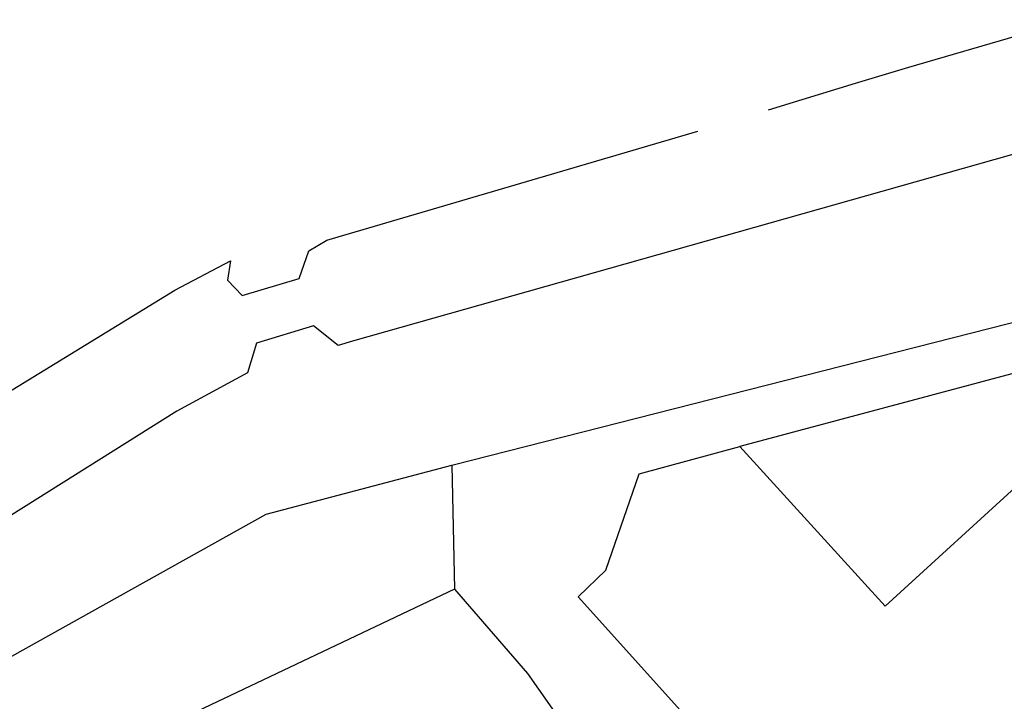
# Model space of a CAD drawing. Header units: millimetres. Extents: x 135944 to 142000, y 454200 to 456692.
# Tile 124 of 153: x 136946 to 137105, y 456576 to 456686. Entities that reach past the tile are written whole.
import ezdxf

# ---------------------------------------------------------------- set-up
doc = ezdxf.new("R2010")
doc.units = ezdxf.units.MM
doc.layers.add('TotaalGBKN2013X$0$Contouren', color=251, linetype='Continuous')

msp = doc.modelspace()

# ---------------------------------------------------------------- linework, layer by layer
at = {"layer": 'TotaalGBKN2013X$0$Contouren'}
for p, q in [((137089.88, 456678.11), (137116.25, 456685.81)), ((137081.29, 456675.54), (137089.88, 456678.11)), ((137072.69, 456672.91), (137081.29, 456675.54)), ((137067.23, 456671.24), (137072.69, 456672.91)), ((137131.2, 456670.95), (137000, 456633.82)), ((136995.84, 456650.17), (137055.81, 456667.81)), ((136992.94, 456648.43), (136995.84, 456650.17)), ((136991.37, 456643.95), (136992.94, 456648.43)), ((136971.27, 456642.05), (136980.28, 456646.83)), ((136980.28, 456646.83), (136979.78, 456643.7)), ((136979.78, 456643.7), (136982.16, 456641.18)), ((136982.16, 456641.18), (136991.37, 456643.95)), ((136940.48, 456623.22), (136971.27, 456642.05)), ((137016.05, 456613.75), (137118.73, 456639.93)), ((136993.68, 456636.29), (136984.44, 456633.51)), ((136997.68, 456633.13), (136993.68, 456636.29)), ((136984.44, 456633.51), (136983.01, 456628.68)), ((137000, 456633.82), (136997.68, 456633.13)), ((137111.34, 456629.8), (137062.6, 456616.78)), ((136983.01, 456628.68), (136971.61, 456622.48)), ((136971.61, 456622.48), (136935.75, 456600)), ((137086.1, 456590.98), (137119.18, 456621.24)), ((137046.31, 456612.35), (137062.6, 456616.78)), ((137062.6, 456616.78), (137086.1, 456590.98)), ((136986.01, 456605.84), (137016.05, 456613.75)), ((137016.05, 456613.75), (137016.49, 456593.73)), ((137040.95, 456596.77), (137046.31, 456612.35)), ((136940.37, 456580.33), (136986.01, 456605.84)), ((137036.44, 456592.46), (137040.95, 456596.77)), ((137016.49, 456593.73), (136942.66, 456558.7)), ((137016.49, 456593.73), (137028.28, 456580.09)), ((137091.16, 456531.87), (137036.44, 456592.46)), ((137028.28, 456580.09), (137036.97, 456567.66))]:
    msp.add_line(p, q, dxfattribs=at)

doc.saveas('drawing.dxf')
